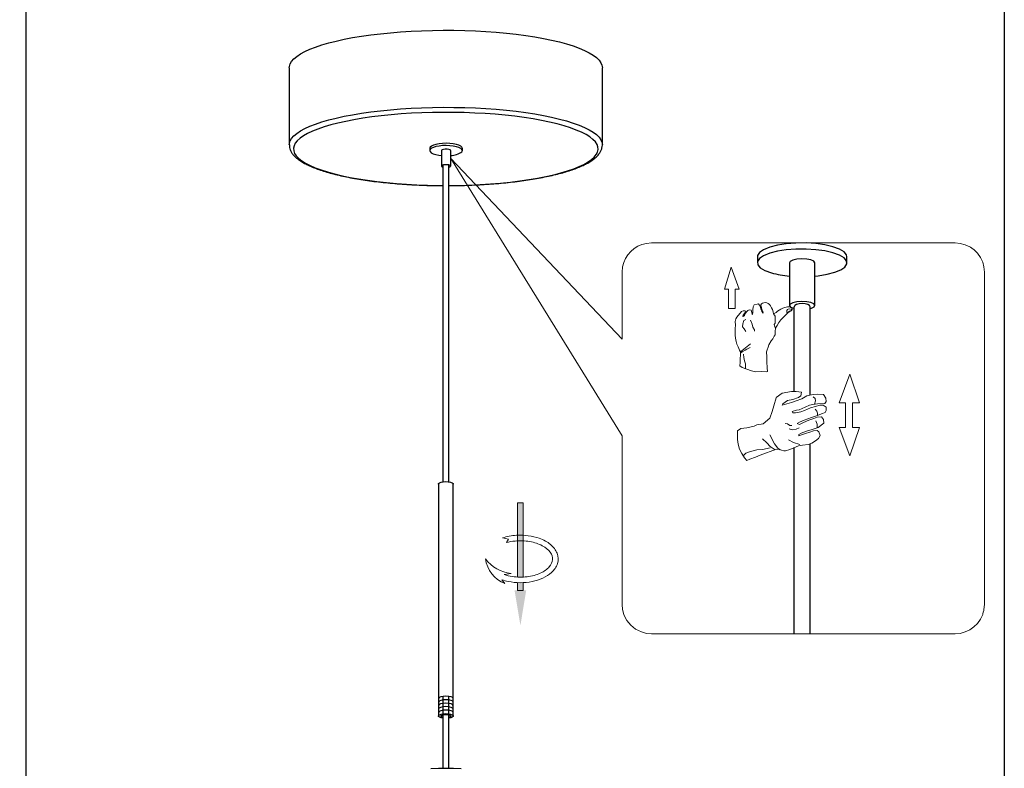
# Model space of a CAD drawing. Header units: inches. Extents: x -231 to 15565, y -8146 to 447.
# Tile 3 of 22: x -126 to -21, y 225 to 306. Entities that reach past the tile are written whole.
import ezdxf

# ---------------------------------------------------------------- set-up
doc = ezdxf.new("R2010")
doc.units = ezdxf.units.IN
doc.header["$MEASUREMENT"] = 0
doc.linetypes.add('CENTER2', pattern=[28.575, 19.05, -3.175, 3.175, -3.175])
doc.layers.add('layer 1', color=7, linetype='Continuous')
for name, color, linetype, lineweight in [('图框', 7, 'Continuous', 20), ('标注线', 3, 'Continuous', 9), ('注释', 4, 'Continuous', 5)]:
    doc.layers.add(name, color=color, linetype=linetype, lineweight=lineweight)

# ---------------------------------------------------------------- blocks, each defined once
blk = doc.blocks.new('A$C6B4446F0')
at = {"layer": '图框', "color": 7, "linetype": 'CENTER2'}
for p, q in [((0, 9.48), (0.79, 12.01)), ((0.79, 12.01), (1.7, 9.48)), ((0, 9.48), (0.48, 9.48)), ((0.48, 9.48), (0.48, 7.27)), ((1.23, 7.27), (1.23, 9.48)), ((1.23, 9.48), (1.7, 9.48)), ((4.51, 7.93), (4.36, 7.87)), ((4.71, 7.95), (4.51, 7.93)), ((4.88, 7.93), (4.71, 7.95)), ((5.04, 7.86), (4.88, 7.93)), ((0.48, 7.27), (1.23, 7.27)), ((1.97, 6.92), (1.8, 6.75)), ((2.17, 7), (1.97, 6.92)), ((2.37, 7), (2.17, 7)), ((2.28, 6.67), (2.4, 6.81)), ((2.44, 6.91), (2.37, 7)), ((2.4, 6.81), (2.44, 6.91)), ((2.57, 6.92), (2.47, 6.76)), ((2.68, 7.06), (2.57, 6.92)), ((2.78, 7.09), (2.68, 7.06)), ((2.92, 7.12), (2.78, 7.09)), ((3.07, 7.1), (2.92, 7.12)), ((3.14, 6.82), (3.07, 7.1)), ((3.18, 6.64), (3.14, 6.82)), ((3.26, 6.85), (3.24, 6.58)), ((3.32, 7.45), (3.26, 7.11)), ((3.26, 7.11), (3.26, 6.85)), ((3.4, 7.69), (3.32, 7.45)), ((3.75, 7.78), (3.4, 7.69)), ((3.93, 7.79), (3.75, 7.78)), ((4.09, 7.53), (3.93, 7.79)), ((4.18, 7.25), (4.09, 7.53)), ((4.24, 7.8), (4.17, 7.68)), ((4.17, 7.68), (4.21, 7.54)), ((4.31, 6.93), (4.18, 7.25)), ((4.21, 7.54), (4.26, 7.35)), ((4.36, 7.87), (4.24, 7.8)), ((4.26, 7.35), (4.29, 7.2)), ((4.29, 7.2), (4.4, 6.95)), ((4.44, 6.73), (4.31, 6.93)), ((4.4, 6.95), (4.44, 6.73)), ((5.19, 7.73), (5.04, 7.86)), ((5.28, 7.59), (5.19, 7.73)), ((5.39, 7.36), (5.28, 7.59)), ((5.52, 7.16), (5.39, 7.36)), ((5.6, 6.89), (5.52, 7.16)), ((5.65, 6.68), (5.6, 6.89)), ((5.94, 6.82), (5.78, 6.74)), ((6.11, 6.96), (5.94, 6.82)), ((6.29, 7.09), (6.11, 6.96)), ((6.48, 7.2), (6.29, 7.09)), ((6.7, 7.31), (6.48, 7.2)), ((6.92, 7.39), (6.7, 7.31)), ((7.23, 7.47), (6.92, 7.39)), ((7.23, 7.15), (7.16, 7.06)), ((7.16, 7.06), (7.16, 6.93)), ((7.16, 6.93), (7.18, 6.86)), ((7.18, 6.86), (7.21, 6.8)), ((7.21, 6.8), (7.3, 6.87)), ((7.4, 7.46), (7.23, 7.47)), ((7.31, 7.21), (7.23, 7.15)), ((7.25, 6.75), (7.43, 6.88)), ((7.3, 6.87), (7.48, 6.96)), ((7.5, 7.22), (7.31, 7.21)), ((7.56, 7.46), (7.4, 7.46)), ((7.43, 6.88), (7.63, 6.99)), ((7.48, 6.96), (7.54, 7)), ((7.7, 7.15), (7.5, 7.22)), ((7.54, 7), (7.68, 7.01)), ((7.67, 7.4), (7.56, 7.46)), ((7.63, 6.99), (7.74, 7.03)), ((7.75, 7.37), (7.67, 7.4)), ((7.68, 7.01), (7.71, 7.09)), ((7.71, 7.09), (7.7, 7.15)), ((7.74, 7.03), (7.77, 7.14)), ((7.75, 7.26), (7.75, 7.37)), ((7.77, 7.14), (7.75, 7.26)), ((1.32, 6.09), (1.25, 5.8)), ((1.25, 5.8), (1.28, 5.38)), ((1.43, 6.29), (1.32, 6.09)), ((1.59, 6.46), (1.43, 6.29)), ((1.8, 6.75), (1.59, 6.46)), ((2.11, 6.38), (2.16, 6.51)), ((2.17, 6.37), (2.11, 6.38)), ((2.24, 5.89), (2.13, 5.51)), ((2.16, 6.51), (2.28, 6.67)), ((2.3, 6.48), (2.17, 6.37)), ((2.45, 6.02), (2.24, 5.89)), ((2.32, 6.6), (2.3, 6.48)), ((2.47, 6.76), (2.32, 6.6)), ((3.01, 5.95), (3.17, 5.47)), ((3.24, 6.58), (3.18, 6.64)), ((5.78, 6.74), (5.65, 6.68)), ((5.65, 6.68), (5.74, 6.52)), ((5.74, 6.52), (5.82, 6.38)), ((5.82, 6.38), (5.83, 6.19)), ((5.83, 6.19), (5.84, 6.05)), ((5.84, 6.05), (5.83, 5.81)), ((5.83, 5.81), (5.83, 5.6)), ((6.06, 5.32), (6.26, 5.68)), ((6.26, 5.68), (6.47, 5.97)), ((6.47, 5.97), (6.69, 6.22)), ((6.69, 6.22), (6.95, 6.42)), ((6.95, 6.42), (7.12, 6.64)), ((7.12, 6.64), (7.25, 6.75)), ((1.28, 5.38), (1.22, 4.98)), ((1.22, 4.98), (1.25, 4.51)), ((2.13, 5.51), (2.09, 5.17)), ((2.09, 5.17), (2.26, 4.95)), ((2.26, 4.95), (2.45, 4.64)), ((3.17, 5.47), (3.28, 5.14)), ((3.28, 5.14), (3.47, 4.84)), ((3.47, 4.84), (3.46, 4.66)), ((5.83, 5.6), (5.72, 5.43)), ((5.72, 5.43), (5.75, 5.3)), ((5.75, 5.3), (5.87, 5)), ((5.83, 4.46), (5.84, 4.75)), ((5.84, 4.75), (5.85, 4.9)), ((5.85, 4.9), (5.89, 5.09)), ((5.89, 5.09), (6.06, 5.32)), ((1.25, 4.51), (1.24, 4.2)), ((1.24, 4.2), (1.29, 3.87)), ((1.29, 3.87), (1.37, 3.48)), ((1.37, 3.48), (1.43, 3.19)), ((5.09, 3.12), (5.35, 3.56)), ((5.35, 3.56), (5.55, 3.81)), ((5.55, 3.81), (5.7, 4.09)), ((5.7, 4.09), (5.83, 4.25)), ((5.83, 4.25), (5.83, 4.46)), ((1.43, 3.19), (1.58, 2.87)), ((1.58, 2.87), (1.74, 2.48)), ((1.74, 2.48), (1.86, 2.31)), ((1.86, 2.31), (1.85, 2.04)), ((2.99, 3.22), (1.86, 2.31)), ((1.86, 2.17), (2.05, 2.31)), ((2.05, 2.31), (2.37, 2.48)), ((2.37, 2.48), (2.59, 2.63)), ((2.59, 2.63), (2.97, 2.81)), ((4.82, 2.32), (4.92, 2.53)), ((4.86, 1.72), (4.82, 2.32)), ((4.92, 2.53), (5.03, 2.83)), ((5.03, 2.83), (5.09, 3.12)), ((1.82, 1.44), (1.81, 1.07)), ((1.85, 2.04), (1.82, 1.44)), ((2.18, 2.03), (2.25, 1.67)), ((2.25, 1.67), (2.31, 1.26)), ((2.31, 1.26), (2.43, 0.94)), ((4.86, 1.15), (4.86, 1.72)), ((4.91, 0.47), (4.86, 1.15)), ((1.81, 1.07), (1.78, 0.7)), ((1.78, 0.7), (2.06, 0.5)), ((2.06, 0.5), (2.59, 0.31)), ((2.43, 0.94), (2.41, 0.65)), ((2.41, 0.65), (2.44, 0.36)), ((2.59, 0.31), (3.1, 0.15)), ((3.1, 0.15), (3.61, 0.03)), ((3.61, 0.03), (4.22, 0.07)), ((4.22, 0.07), (4.79, 0)), ((4.79, 0), (4.94, 0.07)), ((4.94, 0.07), (4.91, 0.47))]:
    blk.add_line(p, q, dxfattribs=at)
blk = doc.blocks.new('A$C74A862EA')
at = {"layer": '图框', "color": 7, "linetype": 'CENTER2'}
for p, q in [((8.66, 4.9), (9.543, 7.315)), ((9.543, 7.315), (10.368, 4.9)), ((4.589, 5.863), (3.818, 5.72)), ((4.983, 5.848), (4.589, 5.863)), ((3.303, 5.319), (3.1, 4.639)), ((3.818, 5.72), (3.307, 5.333)), ((3.854, 4.8), (4.272, 5.093)), ((4.272, 5.093), (4.704, 5.18)), ((4.983, 5.062), (4.612, 4.919)), ((4.704, 5.18), (5.179, 5.334)), ((5.434, 5.788), (4.983, 5.848)), ((5.482, 5.236), (4.983, 5.062)), ((5.179, 5.334), (5.398, 5.485)), ((5.398, 5.485), (5.434, 5.788)), ((5.912, 5.485), (5.482, 5.236)), ((6.449, 5.591), (5.912, 5.485)), ((6.442, 5.41), (6.6, 5.258)), ((6.827, 5.629), (6.449, 5.591)), ((6.635, 5.059), (6.544, 4.775)), ((6.6, 5.258), (6.635, 5.059)), ((7.304, 5.599), (6.827, 5.629)), ((7.5, 5.274), (7.304, 5.599)), ((7.538, 5.009), (7.5, 5.274)), ((3.1, 4.639), (2.964, 4.163)), ((3.818, 4.677), (3.854, 4.8)), ((4.189, 4.79), (3.818, 4.677)), ((4.612, 4.919), (4.189, 4.79)), ((4.666, 4.161), (5.02, 4.269)), ((5.02, 4.269), (5.262, 4.307)), ((5.262, 4.307), (5.769, 4.511)), ((5.701, 4.239), (5.39, 4.133)), ((6.215, 4.473), (5.701, 4.239)), ((5.769, 4.511), (6.139, 4.692)), ((6.139, 4.692), (6.419, 4.76)), ((6.623, 4.586), (6.215, 4.473)), ((6.419, 4.76), (6.812, 4.806)), ((6.608, 4.364), (6.761, 4.188)), ((7.001, 4.685), (6.623, 4.586)), ((6.761, 4.188), (6.812, 4.016)), ((6.812, 4.806), (7.44, 4.821)), ((7.296, 4.677), (7.001, 4.685)), ((7.538, 4.534), (7.296, 4.677)), ((7.44, 4.821), (7.538, 5.009)), ((7.449, 4.061), (7.538, 4.231)), ((7.538, 4.231), (7.538, 4.534)), ((9.177, 4.9), (8.66, 4.9)), ((9.177, 4.9), (9.177, 3.854)), ((9.782, 3.854), (9.782, 4.9)), ((10.368, 4.9), (9.782, 4.9)), ((2.768, 3.574), (2.201, 3.106)), ((2.964, 4.163), (2.768, 3.574)), ((4.71, 4.042), (4.666, 4.161)), ((4.941, 4.028), (4.71, 4.042)), ((5.39, 4.133), (4.941, 4.028)), ((5.282, 3.251), (5.683, 3.422)), ((6.062, 3.407), (5.624, 3.215)), ((5.683, 3.422), (6.302, 3.653)), ((6.482, 3.568), (6.062, 3.407)), ((6.302, 3.653), (6.795, 3.821)), ((6.765, 3.677), (6.482, 3.568)), ((6.663, 3.371), (6.784, 3.069)), ((7.137, 3.695), (6.765, 3.677)), ((6.812, 4.016), (6.795, 3.821)), ((6.795, 3.821), (7.152, 3.943)), ((7.317, 3.467), (7.137, 3.695)), ((7.152, 3.943), (7.449, 4.061)), ((7.353, 3.154), (7.317, 3.467)), ((9.177, 2.808), (9.177, 3.854)), ((9.782, 3.854), (9.782, 2.808)), ((0.003, 2.524), (0, 2.172)), ((0.29, 2.699), (0.003, 2.524)), ((0.797, 2.766), (0.29, 2.699)), ((1.418, 2.92), (0.797, 2.766)), ((1.649, 3.007), (1.418, 2.92)), ((2.201, 3.106), (1.649, 3.007)), ((4.052, 3.14), (4.26, 3.11)), ((4.26, 3.11), (4.458, 2.969)), ((4.39, 2.693), (4.684, 2.593)), ((4.458, 2.969), (4.617, 2.965)), ((4.684, 2.593), (4.991, 2.639)), ((4.991, 2.639), (5.258, 2.753)), ((5.089, 3.13), (5.282, 3.251)), ((5.271, 3.06), (5.089, 3.13)), ((5.624, 3.215), (5.271, 3.06)), ((5.876, 2.488), (6.35, 2.614)), ((6.35, 2.614), (6.873, 2.8)), ((6.783, 2.536), (6.476, 2.5)), ((6.927, 2.422), (6.783, 2.536)), ((6.784, 3.069), (6.785, 2.769)), ((6.873, 2.8), (7.353, 3.154)), ((9.177, 2.808), (8.66, 2.808)), ((8.66, 2.808), (9.543, 0.393)), ((9.543, 0.393), (10.368, 2.808)), ((10.368, 2.808), (9.782, 2.808)), ((0, 2.172), (0.025, 1.786)), ((0.025, 1.786), (0.07, 1.388)), ((2.133, 1.838), (2.5, 1.485)), ((2.754, 2.159), (3.161, 1.405)), ((4.33, 1.745), (4.757, 1.531)), ((5.227, 2.196), (5.419, 2.314)), ((5.227, 2.08), (5.227, 2.196)), ((5.458, 2.169), (5.227, 2.08)), ((5.419, 2.314), (5.876, 2.488)), ((5.78, 2.272), (5.458, 2.169)), ((6.152, 2.392), (5.78, 2.272)), ((6.476, 2.5), (6.152, 2.392)), ((6.642, 1.649), (6.904, 1.852)), ((6.904, 1.852), (7.029, 2.122)), ((7.029, 2.122), (6.927, 2.422)), ((0.07, 1.388), (0.197, 0.959)), ((0.197, 0.959), (0.375, 0.593)), ((1.124, 0.757), (1.665, 0.891)), ((1.665, 0.891), (2.139, 0.938)), ((1.934, 0.452), (3.328, 0.953)), ((2.139, 0.938), (2.781, 1.07)), ((2.5, 1.485), (2.801, 1.184)), ((2.801, 1.184), (3.21, 0.911)), ((3.161, 1.405), (3.448, 1.038)), ((3.328, 0.953), (3.538, 0.922)), ((3.448, 1.038), (3.643, 0.897)), ((3.538, 0.922), (3.953, 0.826)), ((4.095, 0.826), (4.456, 0.915)), ((4.456, 0.915), (4.803, 1.078)), ((4.757, 1.531), (5.294, 1.341)), ((4.803, 1.078), (5.19, 1.226)), ((5.19, 1.226), (5.519, 1.306)), ((5.519, 1.306), (6.005, 1.359)), ((6.005, 1.359), (6.315, 1.455)), ((6.315, 1.455), (6.642, 1.649)), ((0.375, 0.593), (0.601, 0.208)), ((0.488, 0.4), (0.724, 0.604)), ((0.601, 0.208), (0.803, 0)), ((0.724, 0.604), (1.124, 0.757)), ((0.803, 0), (1.047, 0.098)), ((1.047, 0.098), (1.529, 0.29)), ((1.529, 0.29), (1.934, 0.452)), ((3.953, 0.826), (4.095, 0.826))]:
    blk.add_line(p, q, dxfattribs=at)
blk = doc.blocks.new('A$C44A660A2')
at = {"color": 7, "linetype": 'Continuous', "lineweight": 25}
for p, q in [((0, 3.88), (0, 3.43)), ((2.4, 3.43), (2.4, 0.23)), ((4.32, 0.23), (4.32, 3.43)), ((6.72, 3.43), (6.72, 3.88))]:
    blk.add_line(p, q, dxfattribs=at)
at = {"color": 7, "linetype": 'Continuous', "lineweight": 25, "flags": 128}
for points in [[(6.72, 3.88), (6.64, 4.1), (6.4, 4.32), (6.01, 4.52), (5.48, 4.69), (4.85, 4.81), (4.14, 4.89), (3.4, 4.92), (2.65, 4.89), (1.93, 4.82), (1.29, 4.7), (0.76, 4.54), (0.35, 4.34), (0.09, 4.13), (0, 3.9), (0, 3.88)], [(6.63, 3.19), (6.72, 3.42), (6.64, 3.65), (6.4, 3.87), (6.01, 4.06), (5.48, 4.23), (4.85, 4.35), (4.14, 4.43), (3.4, 4.46), (2.65, 4.44), (1.93, 4.36), (1.29, 4.24), (0.76, 4.08), (0.35, 3.89), (0.09, 3.67), (0, 3.44), (0.08, 3.21), (0.32, 2.99), (0.71, 2.79), (1.24, 2.63), (1.87, 2.5), (2.4, 2.44)], [(4.32, 3.43), (4.31, 3.47), (4.18, 3.58), (3.92, 3.67), (3.58, 3.71), (3.21, 3.72), (2.86, 3.68), (2.58, 3.6), (2.43, 3.5), (2.4, 3.43)], [(4.29, 0.16), (4.31, 0.28), (4.18, 0.39), (3.92, 0.47), (3.58, 0.52), (3.21, 0.52), (2.86, 0.48), (2.58, 0.4), (2.43, 0.3), (2.41, 0.18), (2.54, 0.08), (2.76, 0)], [(3.96, 0), (4.14, 0.06), (4.29, 0.16)]]:
    blk.add_lwpolyline(points, dxfattribs=at)
at = {"color": 7, "linetype": 'Continuous', "lineweight": 25}
blk.add_arc((4.38, 6.19), 3.75, 269.1471, 306.8682, dxfattribs=at)
blk = doc.blocks.new('1')
at = {"layer": '注释'}
h = blk.add_hatch(color=256, dxfattribs=at)
h.dxf.hatch_style = 1
h.paths.add_polyline_path([(1220.619, 277.454), (1220.664, 277.456), (1220.708, 277.457), (1220.753, 277.458), (1220.797, 277.458), (1220.842, 277.458), (1220.886, 277.458), (1220.931, 277.457), (1220.975, 277.456), (1221.019, 277.454), (1221.019, 278.009), (1220.619, 278.009)])
h.paths.add_polyline_path([(1220.679, 277.056), (1220.619, 277.054), (1220.619, 271.759), (1221.019, 271.759), (1221.019, 277.054), (1220.977, 277.056), (1220.917, 277.058), (1220.858, 277.059), (1220.798, 277.059), (1220.738, 277.058)])
for p, q in [((1221.019, 278.009), (1220.619, 278.009)), ((1221.934, 277.512), (1222.143, 277.244)), ((1221.991, 276.873), (1221.487, 276.809)), ((1221.66, 274.346), (1221.82, 274.592)), ((1222.104, 274.261), (1221.66, 274.346)), ((1221.019, 271.759), (1220.619, 271.759))]:
    blk.add_line(p, q, dxfattribs=at)
for points in [[(1220.619, 278.009), (1220.619, 277.454)], [(1221.019, 278.009), (1221.019, 277.454)], [(1220.619, 277.054), (1220.619, 271.759)], [(1221.019, 277.054), (1221.019, 271.759)]]:
    blk.add_lwpolyline(points, dxfattribs=at)
for centre, radius, start, end in [((1221.123, 275.447), 2.218, 8.08407, 68.56588), ((1221.131, 274.064), 2.768, 37.76411, 82.61165)]:
    blk.add_arc(centre, radius, start, end, dxfattribs=at)
for points, knots in [([(1222.143, 277.244), (1221.997, 277.295), (1221.844, 277.337), (1221.139, 277.485), (1220.534, 277.488), (1219.436, 277.267), (1218.944, 277.045), (1218.396, 276.55), (1218.243, 276.329), (1218.096, 275.851), (1218.105, 275.594), (1218.282, 275.122), (1218.447, 274.907), (1218.885, 274.544), (1219.159, 274.395), (1219.959, 274.107), (1220.539, 274.031), (1221.452, 274.091), (1221.793, 274.157), (1222.104, 274.261)], [1.043437, 1.043437, 1.043437, 1.043437, 1.234217, 1.234217, 1.89443, 1.89443, 2.554643, 2.554643, 2.959062, 2.959062, 3.36348, 3.36348, 3.767899, 3.767899, 4.172318, 4.172318, 4.820691, 4.820691, 5.222756, 5.222756, 5.222756, 5.222756]), ([(1221.991, 276.873), (1221.803, 276.937), (1221.599, 276.986), (1221.047, 277.068), (1220.686, 277.072), (1219.998, 276.988), (1219.672, 276.899), (1219.124, 276.651), (1218.903, 276.493), (1218.607, 276.154), (1218.532, 275.977), (1218.51, 275.632), (1218.561, 275.458), (1218.806, 275.113), (1219.003, 274.947), (1219.513, 274.676), (1219.825, 274.573), (1220.498, 274.456), (1220.859, 274.444), (1221.418, 274.499), (1221.626, 274.538), (1221.82, 274.592)], [1.053683, 1.053683, 1.053683, 1.053683, 1.329612, 1.329612, 1.772815, 1.772815, 2.216019, 2.216019, 2.659223, 2.659223, 3.102427, 3.102427, 3.545631, 3.545631, 3.988835, 3.988835, 4.432038, 4.432038, 4.875242, 4.875242, 5.147887, 5.147887, 5.147887, 5.147887])]:
    blk.add_open_spline(points, degree=3, knots=knots, dxfattribs=at)
blk.add_solid([(1220.403, 278.009), (1220.819, 280.509), (1221.236, 278.009)], dxfattribs=at)

msp = doc.modelspace()

# ---------------------------------------------------------------- linework, layer by layer
msp.add_line((-125.83, 430.231), (-125.83, 133.231))
at = {"color": 7, "linetype": 'Continuous', "lineweight": 25}
for p, q in [((-97.552, 300.433), (-97.552, 292.171)), ((-63.959, 292.171), (-63.959, 300.433)), ((-97.552, 292.171), (-97.552, 292.184)), ((-63.959, 292.184), (-63.959, 292.171)), ((-81.091, 289.996), (-81.091, 256.031)), ((-80.42, 256.033), (-80.42, 290.011)), ((-47.323, 280.176), (-47.323, 279.523)), ((-37.713, 279.523), (-37.713, 280.176)), ((-43.891, 279.523), (-43.891, 274.951)), ((-41.145, 274.951), (-41.145, 279.523)), ((-43.376, 265.726), (-43.376, 274.804)), ((-41.66, 265.328), (-41.66, 274.804)), ((-43.462, 274.645), (-43.376, 274.622)), ((-41.66, 239.747), (-41.66, 260.117)), ((-43.376, 239.747), (-43.376, 259.703)), ((-81.54, 255.8), (-81.54, 230.913)), ((-79.958, 230.913), (-79.958, 255.8)), ((-81.091, 233.017), (-81.091, 225.32)), ((-80.42, 225.32), (-80.42, 233.019))]:
    msp.add_line(p, q, dxfattribs=at)
msp.add_lwpolyline([(-230.83, 430.231), (-20.83, 430.231), (-20.83, 133.231), (-230.83, 133.231)], close=True)
at = {"color": 7, "linetype": 'Continuous', "lineweight": 25, "flags": 128}
for points in [[(-97.552, 300.433), (-97.541, 300.573), (-97.461, 300.85), (-97.301, 301.126), (-97.063, 301.398), (-96.746, 301.666), (-96.354, 301.927), (-95.887, 302.182), (-95.348, 302.428), (-94.739, 302.665), (-94.064, 302.891), (-93.325, 303.106), (-92.526, 303.307), (-91.672, 303.495), (-90.765, 303.669), (-89.811, 303.827), (-88.813, 303.969), (-87.777, 304.094), (-86.708, 304.201), (-85.61, 304.291), (-84.489, 304.362), (-83.351, 304.414), (-82.2, 304.448), (-81.042, 304.462), (-79.882, 304.457), (-78.727, 304.433)], [(-78.727, 304.433), (-77.582, 304.39), (-76.451, 304.328), (-75.341, 304.248), (-74.257, 304.149), (-73.204, 304.032), (-72.187, 303.899), (-71.211, 303.749), (-70.28, 303.583), (-69.399, 303.402), (-68.573, 303.207), (-67.804, 302.999), (-67.097, 302.778), (-66.455, 302.546), (-65.881, 302.305), (-65.379, 302.054), (-64.949, 301.796), (-64.595, 301.531), (-64.318, 301.261), (-64.119, 300.987), (-63.999, 300.71), (-63.959, 300.433)], [(-37.713, 280.176), (-37.759, 280.381), (-38.027, 280.702), (-38.52, 280.996), (-39.213, 281.249), (-40.072, 281.449), (-41.053, 281.584), (-42.108, 281.649), (-43.184, 281.641), (-44.226, 281.558), (-45.182, 281.407), (-46.005, 281.193), (-46.653, 280.929), (-47.094, 280.627), (-47.305, 280.302), (-47.323, 280.176)], [(-41.145, 278.106), (-40.81, 278.141), (-39.853, 278.293), (-39.03, 278.506), (-38.382, 278.77), (-37.942, 279.072), (-37.731, 279.397), (-37.759, 279.728), (-38.027, 280.049), (-38.52, 280.343), (-39.213, 280.596), (-40.072, 280.796), (-41.053, 280.931), (-42.108, 280.996), (-43.184, 280.987), (-44.226, 280.905), (-45.182, 280.754), (-46.005, 280.54), (-46.653, 280.276), (-47.094, 279.974), (-47.305, 279.649), (-47.276, 279.318), (-47.009, 278.998), (-46.516, 278.703), (-45.823, 278.45), (-45.823, 278.45)], [(-41.145, 279.523), (-41.146, 279.534), (-41.264, 279.695), (-41.574, 279.83), (-42.027, 279.918), (-42.555, 279.945), (-43.077, 279.909), (-43.514, 279.814), (-43.8, 279.674), (-43.891, 279.523)], [(-41.66, 274.622), (-41.521, 274.661), (-41.236, 274.8), (-41.146, 274.963), (-41.264, 275.124), (-41.574, 275.258), (-42.027, 275.346), (-42.555, 275.374), (-43.077, 275.337), (-43.514, 275.242), (-43.8, 275.103), (-43.89, 274.94), (-43.772, 274.779), (-43.462, 274.645), (-43.462, 274.645)], [(-81.54, 255.8), (-81.53, 255.84), (-81.441, 255.926), (-81.268, 255.996)], [(-81.268, 255.996), (-81.033, 256.043), (-80.763, 256.06), (-80.492, 256.046), (-80.252, 256.002), (-80.071, 255.934), (-79.973, 255.85), (-79.958, 255.8)], [(-81.078, 230.676), (-81.246, 230.711), (-81.426, 230.779), (-81.525, 230.863), (-81.53, 230.953), (-81.441, 231.039), (-81.268, 231.109)], [(-81.078, 230.778), (-81.147, 230.799), (-81.249, 230.858), (-81.275, 230.925), (-81.221, 230.99), (-81.095, 231.044)], [(-81.268, 231.109), (-81.033, 231.156), (-80.763, 231.173), (-80.492, 231.159), (-80.252, 231.115), (-80.071, 231.047), (-79.973, 230.963), (-79.968, 230.872), (-80.057, 230.787), (-80.23, 230.717), (-80.42, 230.676)], [(-81.095, 231.044), (-80.916, 231.077), (-80.712, 231.086), (-80.514, 231.068), (-80.351, 231.027), (-80.249, 230.968), (-80.223, 230.901), (-80.277, 230.836), (-80.403, 230.782), (-80.42, 230.778)], [(-82.351, 225.287), (-81.543, 225.315), (-80.732, 225.324), (-79.921, 225.314), (-79.113, 225.285)]]:
    msp.add_lwpolyline(points, dxfattribs=at)
at = {"color": 8, "linetype": 'Continuous', "lineweight": 25, "flags": 128}
for points in [[(-97.552, 292.184), (-97.541, 292.311), (-97.461, 292.589), (-97.301, 292.864), (-97.063, 293.137), (-96.746, 293.404), (-96.354, 293.666), (-95.887, 293.921), (-95.348, 294.167), (-94.739, 294.404), (-94.064, 294.63), (-93.325, 294.844), (-92.526, 295.046), (-91.672, 295.234), (-90.765, 295.407), (-89.811, 295.565), (-88.813, 295.707), (-87.777, 295.832), (-86.708, 295.94), (-85.61, 296.029), (-84.489, 296.1), (-83.351, 296.153), (-82.2, 296.186), (-81.042, 296.201), (-79.882, 296.196), (-78.727, 296.172)], [(-78.727, 296.172), (-77.582, 296.129), (-76.451, 296.067), (-75.341, 295.986), (-74.257, 295.887), (-73.204, 295.771), (-72.187, 295.637), (-71.211, 295.487), (-70.28, 295.321), (-69.399, 295.141), (-68.573, 294.945), (-67.804, 294.737), (-67.097, 294.517), (-66.455, 294.285), (-65.881, 294.043), (-65.379, 293.793), (-64.949, 293.534), (-64.595, 293.269), (-64.318, 292.999), (-64.119, 292.725), (-63.999, 292.448), (-63.959, 292.184)], [(-78.781, 295.63), (-79.918, 295.654), (-81.059, 295.658), (-82.198, 295.644), (-83.331, 295.61), (-84.451, 295.557), (-85.553, 295.486), (-86.631, 295.397), (-87.681, 295.29), (-88.697, 295.165), (-89.675, 295.024), (-90.609, 294.866), (-91.495, 294.694), (-92.328, 294.507), (-93.106, 294.307), (-93.823, 294.094), (-94.476, 293.869), (-95.063, 293.634), (-95.58, 293.39), (-96.024, 293.138), (-96.395, 292.879), (-96.689, 292.615), (-96.905, 292.346), (-97.043, 292.074), (-97.102, 291.801), (-97.08, 291.527), (-96.98, 291.254), (-96.8, 290.984), (-96.542, 290.717), (-96.207, 290.455), (-95.797, 290.2), (-95.314, 289.952), (-94.759, 289.712), (-94.137, 289.483), (-93.449, 289.265), (-92.699, 289.058), (-91.892, 288.865), (-91.03, 288.685), (-90.117, 288.521), (-89.16, 288.372), (-88.161, 288.239), (-87.126, 288.124), (-86.061, 288.026), (-84.969, 287.946), (-83.857, 287.885), (-82.73, 287.843), (-81.593, 287.819), (-81.091, 287.815)], [(-80.42, 287.815), (-79.312, 287.829), (-78.18, 287.863), (-77.06, 287.915), (-75.958, 287.987), (-74.88, 288.076), (-73.83, 288.183), (-72.814, 288.308), (-71.836, 288.449), (-70.902, 288.606), (-70.016, 288.779), (-69.183, 288.966), (-68.405, 289.166), (-67.688, 289.379), (-67.035, 289.604), (-66.448, 289.839), (-65.931, 290.083), (-65.487, 290.335), (-65.116, 290.594), (-64.822, 290.858), (-64.606, 291.127), (-64.468, 291.399), (-64.409, 291.672), (-64.431, 291.946), (-64.531, 292.219), (-64.711, 292.489), (-64.969, 292.756), (-65.304, 293.018), (-65.714, 293.273), (-66.197, 293.521), (-66.752, 293.76), (-67.374, 293.99), (-68.062, 294.208), (-68.812, 294.415), (-69.619, 294.608), (-70.481, 294.788), (-71.393, 294.952), (-72.351, 295.101), (-73.35, 295.233), (-74.384, 295.349), (-75.45, 295.447), (-76.542, 295.526), (-77.654, 295.588), (-78.781, 295.63)]]:
    msp.add_lwpolyline(points, dxfattribs=at)
at = {"color": 7, "linetype": 'Continuous', "lineweight": 25}
msp.add_arc((-42.944, 289.03), 10.965, 254.77764, 265.04733, dxfattribs=at)
msp.add_ellipse((-42.518, 274.804), major_axis=(-0.858, 0), ratio=0.3943407, start_param=3.1415927, end_param=6.2831853, dxfattribs=at)
for centre in [(-80.749, 232.794), (-80.749, 232.42), (-80.754, 232.046), (-80.751, 231.672), (-80.749, 231.299)]:
    msp.add_ellipse(centre, major_axis=(-0.791, 0), ratio=0.31397, start_param=3.1415927, end_param=6.2831853)
for points, knots in [([(-97.542, 292.189), (-97.545, 292.14), (-97.553, 291.987), (-97.49, 291.731), (-97.363, 291.433), (-97.167, 291.145), (-96.902, 290.862), (-96.564, 290.585), (-96.153, 290.315), (-95.674, 290.056), (-95.134, 289.81), (-94.535, 289.578), (-93.881, 289.358), (-93.175, 289.151), (-92.418, 288.958), (-91.614, 288.777), (-90.765, 288.611), (-89.875, 288.459), (-88.948, 288.321), (-87.986, 288.199), (-86.994, 288.092), (-85.976, 288.002), (-84.937, 287.928), (-83.88, 287.87), (-82.81, 287.829), (-81.878, 287.807), (-81.304, 287.805), (-81.091, 287.804)], [0, 0, 0, 0, 0.016618, 0.0522254, 0.0881816, 0.1258413, 0.1659766, 0.2083574, 0.2519519, 0.2957406, 0.3392634, 0.3824816, 0.4254388, 0.4681904, 0.5107839, 0.5532565, 0.595636, 0.6379437, 0.6801953, 0.7224032, 0.7645768, 0.8067236, 0.8488497, 0.8909602, 0.9330592, 0.9751506, 1, 1, 1, 1]), ([(-80.42, 287.803), (-80.135, 287.805), (-79.49, 287.809), (-78.489, 287.836), (-77.421, 287.88), (-76.368, 287.941), (-75.333, 288.018), (-74.32, 288.112), (-73.335, 288.222), (-72.381, 288.347), (-71.461, 288.487), (-70.581, 288.642), (-69.742, 288.81), (-68.949, 288.992), (-68.205, 289.188), (-67.511, 289.396), (-66.872, 289.616), (-66.288, 289.848), (-65.762, 290.094), (-65.294, 290.353), (-64.888, 290.628), (-64.546, 290.92), (-64.286, 291.219), (-64.103, 291.52), (-63.995, 291.825), (-63.949, 292.052), (-63.962, 292.175), (-63.964, 292.19)], [0, 0, 0, 0, 0.03318198, 0.07526568, 0.11735343, 0.15944851, 0.20155448, 0.24367533, 0.2858157, 0.32798111, 0.37017831, 0.41241568, 0.45470388, 0.49705665, 0.53949194, 0.58203347, 0.62471278, 0.66757141, 0.71066243, 0.75404676, 0.79777088, 0.84178621, 0.88550775, 0.92270117, 0.95775918, 0.99501162, 1, 1, 1, 1])]:
    msp.add_open_spline(points, degree=3, knots=knots, dxfattribs=at)
at = {"layer": 'layer 1', "lineweight": 0}
for points, knots in [([(-61.816, 260.966), (-61.816, 260.966), (-80.232, 290.726), (-80.232, 290.726), (-80.232, 290.726), (-80.232, 290.726), (-61.816, 271.34), (-61.816, 271.34), (-61.816, 271.34), (-61.816, 271.34), (-61.816, 278.523), (-61.816, 278.523)], [0, 0, 0, 0, 0.3333333, 0.3333333, 0.3333333, 0.3333333, 0.6666667, 0.6666667, 0.6666667, 0.6666667, 1, 1, 1, 1]), ([(-58.681, 281.658), (-58.681, 281.658), (-26.091, 281.658), (-26.091, 281.658), (-26.091, 281.658), (-26.091, 281.658), (-25.564, 281.602), (-25.564, 281.602), (-25.564, 281.602), (-25.564, 281.602), (-25.037, 281.464), (-25.037, 281.464), (-25.037, 281.464), (-25.037, 281.464), (-24.537, 281.242), (-24.537, 281.242), (-24.537, 281.242), (-24.537, 281.242), (-24.093, 280.937), (-24.093, 280.937), (-24.093, 280.937), (-24.093, 280.937), (-23.705, 280.548), (-23.705, 280.548), (-23.705, 280.548), (-23.705, 280.548), (-23.372, 280.104), (-23.372, 280.104), (-23.372, 280.104), (-23.372, 280.104), (-23.15, 279.605), (-23.15, 279.605), (-23.15, 279.605), (-23.15, 279.605), (-23.012, 279.078), (-23.012, 279.078), (-23.012, 279.078), (-23.012, 279.078), (-22.956, 278.523), (-22.956, 278.523), (-22.956, 278.523), (-22.956, 278.523), (-22.956, 242.882), (-22.956, 242.882), (-22.956, 242.882), (-22.956, 242.882), (-23.012, 242.327), (-23.012, 242.327), (-23.012, 242.327), (-23.012, 242.327), (-23.15, 241.8), (-23.15, 241.8), (-23.15, 241.8), (-23.15, 241.8), (-23.372, 241.301), (-23.372, 241.301), (-23.372, 241.301), (-23.372, 241.301), (-23.705, 240.857), (-23.705, 240.857), (-23.705, 240.857), (-23.705, 240.857), (-24.093, 240.469), (-24.093, 240.469), (-24.093, 240.469), (-24.093, 240.469), (-24.537, 240.163), (-24.537, 240.163), (-24.537, 240.163), (-24.537, 240.163), (-25.037, 239.942), (-25.037, 239.942), (-25.037, 239.942), (-25.037, 239.942), (-25.564, 239.775), (-25.564, 239.775), (-25.564, 239.775), (-25.564, 239.775), (-26.091, 239.747), (-26.091, 239.747), (-26.091, 239.747), (-26.091, 239.747), (-58.681, 239.747), (-58.681, 239.747), (-58.681, 239.747), (-58.681, 239.747), (-59.236, 239.775), (-59.236, 239.775), (-59.236, 239.775), (-59.236, 239.775), (-59.763, 239.942), (-59.763, 239.942), (-59.763, 239.942), (-60.694, 240.267), (-61.271, 240.906), (-61.649, 241.8), (-61.649, 241.8), (-61.649, 241.8), (-61.788, 242.327), (-61.788, 242.327), (-61.788, 242.327), (-61.788, 242.327), (-61.816, 242.882), (-61.816, 242.882), (-61.816, 242.882), (-61.816, 242.882), (-61.816, 260.966), (-61.816, 260.966)], [0, 0, 0, 0, 0.037037, 0.037037, 0.037037, 0.037037, 0.0740741, 0.0740741, 0.0740741, 0.0740741, 0.1111111, 0.1111111, 0.1111111, 0.1111111, 0.1481481, 0.1481481, 0.1481481, 0.1481482, 0.1851852, 0.1851852, 0.1851852, 0.1851852, 0.2222222, 0.2222222, 0.2222222, 0.2222222, 0.2592593, 0.2592593, 0.2592593, 0.2592593, 0.2962963, 0.2962963, 0.2962963, 0.2962963, 0.3333333, 0.3333333, 0.3333333, 0.3333333, 0.3703704, 0.3703704, 0.3703704, 0.3703704, 0.4074074, 0.4074074, 0.4074074, 0.4074074, 0.4444444, 0.4444444, 0.4444444, 0.4444445, 0.4814815, 0.4814815, 0.4814815, 0.4814815, 0.5185185, 0.5185185, 0.5185185, 0.5185185, 0.5555556, 0.5555556, 0.5555556, 0.5555556, 0.5925926, 0.5925926, 0.5925926, 0.5925926, 0.6296296, 0.6296296, 0.6296296, 0.6296296, 0.6666667, 0.6666667, 0.6666667, 0.6666667, 0.7037037, 0.7037037, 0.7037037, 0.7037037, 0.7407407, 0.7407407, 0.7407407, 0.7407408, 0.7777778, 0.7777778, 0.7777778, 0.7777778, 0.8148148, 0.8148148, 0.8148148, 0.8148148, 0.8518519, 0.8518519, 0.8518519, 0.8518519, 0.8888889, 0.8888889, 0.8888889, 0.8888889, 0.9259259, 0.9259259, 0.9259259, 0.9259259, 0.962963, 0.962963, 0.962963, 0.962963, 1, 1, 1, 1]), ([(-61.816, 278.523), (-61.816, 278.523), (-61.788, 279.078), (-61.788, 279.078), (-61.788, 279.078), (-61.545, 280.373), (-60.551, 281.384), (-59.236, 281.602), (-59.236, 281.602), (-59.236, 281.602), (-58.681, 281.658), (-58.681, 281.658)], [0, 0, 0, 0, 0.3333333, 0.3333333, 0.3333333, 0.3333333, 0.6666667, 0.6666667, 0.6666667, 0.6666667, 1, 1, 1, 1])]:
    msp.add_open_spline(points, degree=3, knots=knots, dxfattribs=at)

# ---------------------------------------------------------------- block references
at = {"xscale": 0.5211537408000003, "yscale": 0.5211537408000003, "zscale": 0.5211537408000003}
msp.add_blockref('A$C44A660A2', (-82.483, 289.773), dxfattribs=at)
at = {"xscale": 1.5, "yscale": 1.5, "zscale": 1.5, "rotation": 180}
msp.add_blockref('1', (1758.477, 661.403), dxfattribs=at)
at = {"layer": '标注线'}
for name, p, xscale, yscale, zscale in [('A$C6B4446F0', (-50.868, 267.815), 0.9360000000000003, 0.9360000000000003, 0.9360000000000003), ('A$C74A862EA', (-49.475, 258.329), 1.2636, 1.2636, 1.2636)]:
    msp.add_blockref(name, p, dxfattribs=dict(at, xscale=xscale, yscale=yscale, zscale=zscale))

doc.saveas('drawing.dxf')
